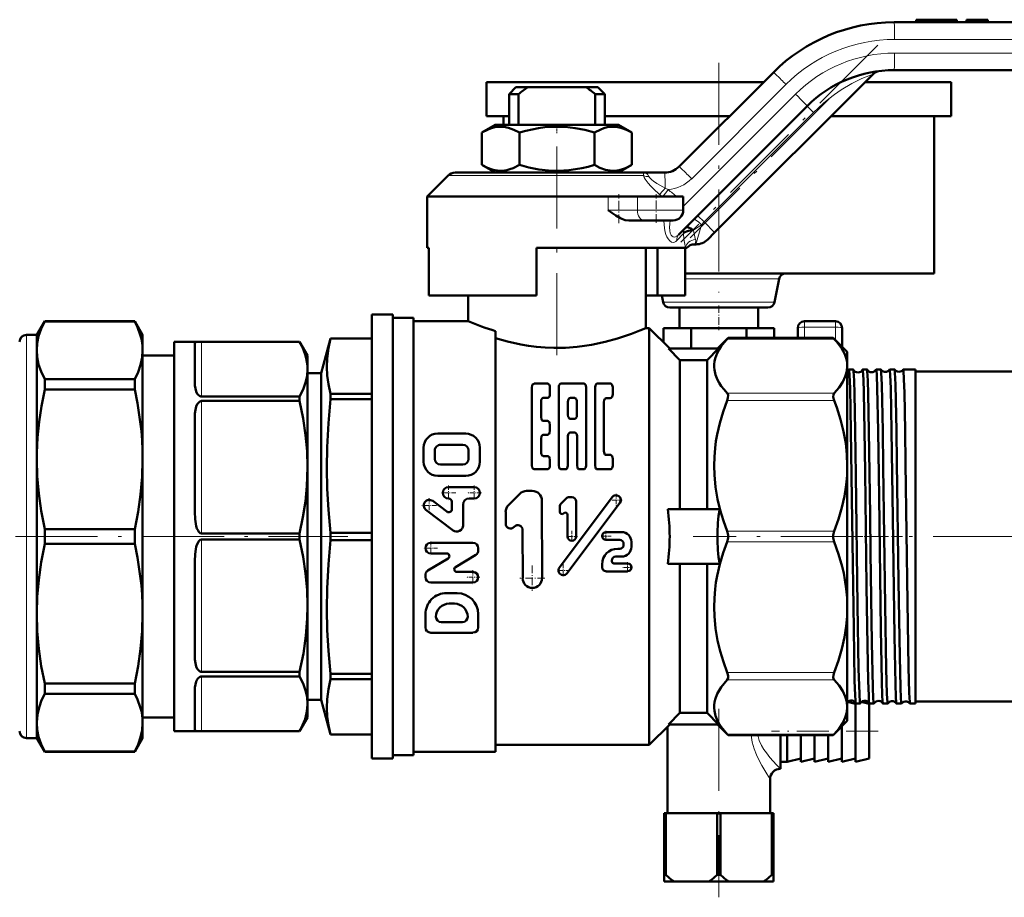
# Model space of a CAD drawing. Extents: x -1358 to 1757, y -1506 to 612.
# Tile 41 of 86: x -791 to -647, y -188 to -60. Entities that reach past the tile are written whole.
import ezdxf

# ---------------------------------------------------------------- set-up
doc = ezdxf.new("R2010")
doc.units = 0
doc.linetypes.add('DASHDOT', pattern=[18.5, 12, -3, 0.5, -3])

msp = doc.modelspace()

# ---------------------------------------------------------------- linework, layer by layer
at = {"color": 7, "lineweight": 50}
for p, q in [((-663.25, -60.17), (-589.61, -60.17)), ((-659.98, -59.82), (-660.01, -59.82)), ((-660.01, -59.82), (-660.01, -60.17)), ((-659.9, -59.82), (-659.98, -59.82)), ((-659.71, -59.82), (-659.9, -59.82)), ((-659.9, -59.82), (-659.9, -59.82)), ((-659.9, -59.82), (-659.9, -59.82)), ((-659.9, -59.82), (-659.9, -60.17)), ((-659.32, -59.82), (-659.71, -59.82)), ((-658.7, -59.82), (-659.32, -59.82)), ((-658, -59.82), (-658.7, -59.82)), ((-657.75, -59.82), (-658, -59.82)), ((-657.53, -59.82), (-657.75, -59.82)), ((-657.1, -59.82), (-657.53, -59.82)), ((-656.94, -59.82), (-657.1, -59.82)), ((-656.81, -59.82), (-656.94, -59.82)), ((-656.94, -59.82), (-656.94, -60.17)), ((-656.48, -59.82), (-656.81, -59.82)), ((-656.07, -59.82), (-656.48, -59.82)), ((-655.58, -59.82), (-656.07, -59.82)), ((-655.52, -59.82), (-655.57, -59.82)), ((-655.46, -59.82), (-655.52, -59.82)), ((-654.91, -59.82), (-655.46, -59.82)), ((-654.47, -59.82), (-654.91, -59.82)), ((-654.29, -59.82), (-654.47, -59.82)), ((-654.16, -59.82), (-654.29, -59.82)), ((-654.09, -59.82), (-654.16, -59.82)), ((-654.06, -59.82), (-654.09, -59.82)), ((-654.06, -59.82), (-654.06, -60.17)), ((-652.65, -59.82), (-651.1, -59.82)), ((-652.65, -59.82), (-652.65, -60.17)), ((-651.1, -59.82), (-649.55, -59.82)), ((-651.1, -59.82), (-651.1, -60.17)), ((-649.55, -59.82), (-649.55, -60.17)), ((-649.55, -59.82), (-649.55, -60.17)), ((-694.72, -81.29), (-680.92, -67.5)), ((-589.53, -67.17), (-663.25, -67.17)), ((-722.9, -68.92), (-688.9, -68.92)), ((-722.9, -68.92), (-722.9, -73.92)), ((-666.31, -67.74), (-689.52, -90.94)), ((-688.9, -68.92), (-682.35, -68.92)), ((-667.5, -68.92), (-654.9, -68.92)), ((-654.9, -68.92), (-654.9, -73.92)), ((-718.6, -69.67), (-719.6, -70.67)), ((-718.6, -69.67), (-716.89, -69.67)), ((-708.32, -69.67), (-716.89, -69.67)), ((-708.32, -69.67), (-706.6, -69.67)), ((-706.6, -69.67), (-705.6, -70.67)), ((-719.6, -70.67), (-718.2, -70.67)), ((-719.6, -70.67), (-719.6, -75.17)), ((-718.2, -75.17), (-718.2, -70.67)), ((-707, -70.67), (-705.6, -70.67)), ((-707, -75.17), (-707, -70.67)), ((-705.6, -70.67), (-705.6, -75.17)), ((-675.97, -72.45), (-694.8, -91.27)), ((-722.9, -73.92), (-719.6, -73.92)), ((-720.4, -73.92), (-720.4, -75.17)), ((-705.6, -73.92), (-688.9, -73.92)), ((-688.9, -73.92), (-687.35, -73.92)), ((-672.5, -73.92), (-654.9, -73.92)), ((-657.4, -73.92), (-657.4, -96.92)), ((-721.63, -75.17), (-723.57, -76.3)), ((-723.57, -76.3), (-723.57, -81.05)), ((-708.09, -75.17), (-721.63, -75.17)), ((-718.09, -76.3), (-718.09, -81.05)), ((-703.58, -75.17), (-708.09, -75.17)), ((-707.12, -76.3), (-707.12, -81.05)), ((-703.58, -75.17), (-701.63, -76.3)), ((-701.63, -76.3), (-701.63, -81.05)), ((-721.63, -82.17), (-723.57, -81.05)), ((-703.58, -82.17), (-701.63, -81.05)), ((-728.54, -82.61), (-731.6, -85.67)), ((-699.97, -82.17), (-727.48, -82.17)), ((-699.97, -82.17), (-696.84, -82.17)), ((-705.1, -85.67), (-731.6, -85.67)), ((-731.6, -93.17), (-731.6, -85.67)), ((-705.1, -85.67), (-700.81, -85.67)), ((-694.1, -85.67), (-700.81, -85.67)), ((-694.1, -87.67), (-694.1, -85.67)), ((-699.8, -89.17), (-702.08, -89.17)), ((-699.8, -89.17), (-695.6, -89.17)), ((-693.76, -90.23), (-693.77, -90.24)), ((-689.52, -90.94), (-690.52, -91.94)), ((-731.36, -93.17), (-731.6, -93.17)), ((-731.36, -100.17), (-731.36, -93.17)), ((-693.81, -93.17), (-715.6, -93.17)), ((-715.6, -93.17), (-715.6, -100.17)), ((-699.6, -93.17), (-699.6, -104.92)), ((-697.9, -100.17), (-697.9, -93.17)), ((-693.84, -100.17), (-693.84, -93.17)), ((-693.81, -93.17), (-693.6, -93.17)), ((-692.48, -92.67), (-692.29, -92.67)), ((-693.84, -96.92), (-688.9, -96.92)), ((-688.9, -96.92), (-657.4, -96.92)), ((-680.09, -97.73), (-680.74, -101.11)), ((-715.6, -100.17), (-731.36, -100.17)), ((-725.6, -103.92), (-725.6, -100.17)), ((-697.9, -100.17), (-699.6, -100.17)), ((-697.9, -100.17), (-693.84, -100.17)), ((-697.24, -100.17), (-697.06, -101.11)), ((-681.73, -101.92), (-696.08, -101.92)), ((-694.65, -101.92), (-694.65, -104.92)), ((-683.15, -101.92), (-683.15, -104.92)), ((-736.6, -102.92), (-739.71, -102.92)), ((-739.71, -102.92), (-739.71, -167.92)), ((-736.6, -102.92), (-736.6, -167.92)), ((-733.6, -103.42), (-736.6, -103.42)), ((-733.6, -103.42), (-733.6, -135.42)), ((-788.73, -105.92), (-787.57, -103.92)), ((-787.57, -103.92), (-787.57, -103.94)), ((-774.38, -103.92), (-787.57, -103.92)), ((-774.38, -103.94), (-787.57, -103.94)), ((-774.38, -103.92), (-774.38, -103.94)), ((-773.23, -105.92), (-774.38, -103.92)), ((-725.6, -103.92), (-733.6, -103.92)), ((-699.1, -104.92), (-699.6, -104.92)), ((-699.1, -104.92), (-699.1, -135.42)), ((-696.1, -107.92), (-699.1, -104.92)), ((-692.94, -104.92), (-696.98, -104.92)), ((-696.98, -104.92), (-696.98, -107.04)), ((-684.86, -104.92), (-692.94, -104.92)), ((-692.94, -104.92), (-692.94, -107.92)), ((-684.86, -104.92), (-684.86, -106.36)), ((-680.82, -104.92), (-684.86, -104.92)), ((-680.82, -104.92), (-680.82, -106.36)), ((-677.35, -104.92), (-677.35, -106.36)), ((-676.35, -103.92), (-674.1, -103.92)), ((-674.1, -103.92), (-671.85, -103.92)), ((-670.85, -104.92), (-670.85, -107.67)), ((-788.73, -105.92), (-790.23, -105.92)), ((-788.73, -105.92), (-788.73, -108.17)), ((-773.23, -105.92), (-773.23, -108.17)), ((-745.73, -106.42), (-747.1, -111.52)), ((-745.73, -106.42), (-745.73, -106.43)), ((-739.71, -106.42), (-745.73, -106.42)), ((-739.71, -106.43), (-745.73, -106.43)), ((-721.6, -105.35), (-721.6, -135.42)), ((-689.1, -107.92), (-687.54, -106.36)), ((-687.68, -106.52), (-687.54, -106.36)), ((-687.54, -106.36), (-672.16, -106.36)), ((-672.16, -106.36), (-672.02, -106.52)), ((-670.1, -108.42), (-672.16, -106.36)), ((-768.6, -114.95), (-768.6, -106.92)), ((-768.6, -106.92), (-750.26, -106.92)), ((-765.6, -107.15), (-765.6, -112.88)), ((-764.6, -106.93), (-750.26, -106.93)), ((-750.26, -106.93), (-750.26, -106.92)), ((-749.1, -108.92), (-750.26, -106.92)), ((-694.6, -109.6), (-696.26, -107.92)), ((-696.26, -107.92), (-688.94, -107.92)), ((-690.6, -109.6), (-688.94, -107.92)), ((-788.73, -108.17), (-788.73, -124.13)), ((-773.23, -108.17), (-773.23, -124.13)), ((-773.23, -108.92), (-768.6, -108.92)), ((-749.1, -110.94), (-749.1, -108.92)), ((-670.1, -108.42), (-670.1, -110.48)), ((-749.1, -125.28), (-749.1, -110.94)), ((-690.6, -109.6), (-694.6, -109.6)), ((-694.6, -109.6), (-694.6, -131.42)), ((-690.6, -109.6), (-690.6, -131.42)), ((-670.1, -110.48), (-670.1, -125.09)), ((-774.38, -112.4), (-787.57, -112.4)), ((-787.57, -112.4), (-787.57, -113.93)), ((-774.38, -112.4), (-774.38, -113.93)), ((-747.1, -111.52), (-749.1, -111.52)), ((-747.1, -111.52), (-747.1, -159.32)), ((-669.24, -110.96), (-669.85, -110.96)), ((-667.23, -110.96), (-667.86, -110.96)), ((-665.21, -110.96), (-665.88, -110.96)), ((-663.19, -110.96), (-663.9, -110.96)), ((-661.92, -110.96), (-661.93, -110.97)), ((-660.1, -110.96), (-661.92, -110.96)), ((-660.1, -110.96), (-660.1, -119.96)), ((-615.1, -111.27), (-660.1, -111.27)), ((-716.26, -113.6), (-716.26, -125.02)), ((-715.92, -113.05), (-713.99, -113.04)), ((-713.64, -113.59), (-713.64, -114.58)), ((-712.34, -113.59), (-712.34, -125.02)), ((-711.98, -113.04), (-708.67, -113.04)), ((-708.32, -113.59), (-708.32, -125.02)), ((-707.02, -113.59), (-707.02, -125.02)), ((-706.67, -113.04), (-704.79, -113.04)), ((-704.44, -113.59), (-704.44, -114.64)), ((-774.38, -113.93), (-787.57, -113.93)), ((-768.6, -134.97), (-768.6, -114.95)), ((-764.6, -114.95), (-750.26, -114.95)), ((-750.26, -115.59), (-750.26, -114.95)), ((-739.71, -114.53), (-745.73, -114.53)), ((-745.73, -114.53), (-745.73, -115.31)), ((-714.59, -115.14), (-713.99, -115.14)), ((-710.64, -115.14), (-710.01, -115.14)), ((-705.39, -115.2), (-704.79, -115.2)), ((-764.6, -115.59), (-750.26, -115.59)), ((-739.71, -115.31), (-745.73, -115.31)), ((-714.93, -115.7), (-714.93, -117.96)), ((-710.99, -115.7), (-710.99, -117.63)), ((-709.67, -115.7), (-709.67, -117.63)), ((-705.74, -115.75), (-705.74, -122.93)), ((-765.6, -117.99), (-765.6, -131.81)), ((-714.59, -118.51), (-713.99, -118.51)), ((-713.64, -119.07), (-713.64, -119.98)), ((-710.64, -118.18), (-710.01, -118.18)), ((-730.05, -120.36), (-725.94, -120.35)), ((-714.59, -120.54), (-713.99, -120.54)), ((-711, -120.76), (-711, -125.02)), ((-710.65, -120.21), (-710.01, -120.21)), ((-709.66, -120.76), (-709.66, -125.02)), ((-660.1, -119.96), (-660.1, -159.88)), ((-732.11, -124.48), (-732.11, -122.42)), ((-729.64, -122.01), (-726.35, -122.01)), ((-723.86, -124.47), (-723.88, -122.42)), ((-714.93, -121.09), (-714.93, -123.09)), ((-730.46, -124.07), (-730.46, -122.83)), ((-725.53, -124.07), (-725.53, -122.83)), ((-714.59, -123.65), (-713.99, -123.65)), ((-705.39, -123.48), (-704.79, -123.48)), ((-788.73, -124.13), (-788.73, -146.71)), ((-773.23, -124.13), (-773.23, -146.71)), ((-749.1, -145.56), (-749.1, -125.28)), ((-729.64, -124.89), (-726.35, -124.89)), ((-713.64, -124.2), (-713.64, -125.02)), ((-704.44, -124.04), (-704.44, -125.02)), ((-670.1, -125.09), (-670.1, -135.42)), ((-730.05, -126.54), (-725.93, -126.54)), ((-715.91, -125.58), (-713.99, -125.58)), ((-711.98, -125.58), (-711.35, -125.58)), ((-709.31, -125.58), (-708.67, -125.58)), ((-706.67, -125.58), (-704.79, -125.58)), ((-724.69, -128.21), (-728.48, -128.2)), ((-719.69, -130.83), (-718.04, -129.18)), ((-717.04, -128.76), (-716.21, -128.76)), ((-712.23, -139.96), (-704.52, -129.67)), ((-710.79, -129.67), (-710.42, -129.67)), ((-728.71, -131.78), (-730.78, -130.22)), ((-728.44, -129.85), (-728.48, -129.85)), ((-727.98, -130.31), (-727.98, -131.41)), ((-726.33, -130.77), (-726.33, -133.79)), ((-725.42, -129.85), (-724.69, -129.85)), ((-714.78, -141.52), (-714.79, -130.18)), ((-712.17, -131.05), (-712.17, -131.82)), ((-711.98, -130.6), (-711.24, -129.86)), ((-711.11, -140.8), (-703.39, -130.51)), ((-709.78, -130.31), (-709.78, -135.41)), ((-727.8, -134.52), (-731.77, -131.54)), ((-720.1, -133.54), (-720.1, -131.83)), ((-711.62, -132.05), (-711.6, -132.02)), ((-711.05, -132.24), (-711.05, -135.41)), ((-696.39, -131.42), (-688.81, -131.42)), ((-718.89, -134.04), (-718.83, -133.98)), ((-774.38, -134.34), (-787.57, -134.34)), ((-787.57, -134.34), (-787.57, -136.51)), ((-774.38, -134.34), (-774.38, -136.51)), ((-768.6, -163.92), (-768.6, -134.97)), ((-764.6, -134.97), (-750.26, -134.97)), ((-750.26, -135.87), (-750.26, -134.97)), ((-739.71, -134.87), (-745.73, -134.87)), ((-745.73, -134.87), (-745.73, -135.98)), ((-733.6, -135.42), (-733.6, -167.42)), ((-721.6, -135.42), (-721.6, -166.92)), ((-717.61, -141.52), (-717.62, -134.48)), ((-705.42, -134.78), (-703.13, -134.78)), ((-699.1, -135.42), (-699.1, -165.92)), ((-670.1, -135.42), (-670.1, -145.76)), ((-774.38, -136.51), (-787.57, -136.51)), ((-764.6, -135.87), (-750.26, -135.87)), ((-739.71, -135.98), (-745.73, -135.98)), ((-731.07, -136.36), (-724.89, -136.35)), ((-705.42, -135.92), (-703.41, -135.92)), ((-702.84, -136.5), (-702.84, -136.64)), ((-701.69, -136.93), (-701.69, -136.21)), ((-731.07, -137.9), (-728.73, -137.9)), ((-727.43, -139.89), (-724.49, -138.12)), ((-724.12, -137.13), (-724.12, -137.46)), ((-703.7, -137.22), (-703.41, -137.22)), ((-765.6, -139.03), (-765.6, -152.86)), ((-731.47, -140.39), (-728.53, -138.62)), ((-706, -139.51), (-706, -139.94)), ((-704.56, -138.94), (-704.56, -139.08)), ((-704.27, -139.37), (-702.26, -139.37)), ((-703.99, -138.36), (-703.13, -138.36)), ((-696.39, -139.42), (-688.81, -139.42)), ((-694.6, -139.42), (-694.6, -161.25)), ((-690.6, -139.42), (-690.6, -161.25)), ((-731.84, -141.05), (-731.84, -141.38)), ((-727.23, -140.61), (-724.89, -140.61)), ((-705.42, -140.52), (-702.26, -140.52)), ((-731.07, -142.16), (-724.89, -142.15)), ((-728.76, -143.7), (-727.21, -143.7)), ((-728.37, -145.25), (-727.59, -145.25)), ((-788.73, -146.71), (-788.73, -156.28)), ((-773.23, -146.71), (-773.23, -156.28)), ((-749.1, -159.91), (-749.1, -145.56)), ((-731.84, -148.73), (-731.84, -146.8)), ((-724.11, -148.72), (-724.11, -146.79)), ((-670.1, -145.76), (-670.1, -160.37)), ((-729.52, -147.95), (-726.43, -147.95)), ((-731.07, -149.5), (-724.89, -149.5)), ((-764.6, -155.25), (-750.26, -155.25)), ((-750.26, -155.89), (-750.26, -155.25)), ((-739.71, -155.53), (-745.73, -155.53)), ((-745.73, -155.53), (-745.73, -156.32)), ((-788.73, -156.28), (-788.73, -162.68)), ((-787.57, -156.92), (-787.57, -157.7)), ((-774.38, -156.92), (-787.57, -156.92)), ((-774.38, -156.92), (-774.38, -157.7)), ((-773.23, -156.28), (-773.23, -162.68)), ((-764.6, -155.89), (-750.26, -155.89)), ((-739.71, -156.32), (-745.73, -156.32)), ((-787.57, -157.7), (-787.57, -158.45)), ((-774.38, -158.45), (-787.57, -158.45)), ((-774.38, -157.7), (-774.38, -158.45)), ((-765.6, -157.97), (-765.6, -163.69)), ((-749.1, -159.32), (-747.1, -159.32)), ((-749.1, -161.92), (-749.1, -159.91)), ((-747.1, -159.32), (-745.73, -164.42)), ((-668.9, -159.92), (-670.08, -159.63)), ((-668.9, -159.8), (-668.9, -168.42)), ((-668.23, -159.88), (-668.86, -159.88)), ((-666.9, -159.92), (-668.05, -159.64)), ((-666.9, -159.92), (-666.9, -167.92)), ((-666.22, -159.88), (-666.87, -159.88)), ((-664.2, -159.88), (-664.89, -159.88)), ((-662.17, -159.88), (-662.91, -159.88)), ((-662.17, -159.88), (-662.17, -159.88)), ((-660.93, -159.88), (-660.94, -159.88)), ((-660.1, -159.88), (-660.93, -159.88)), ((-615.1, -159.57), (-660.1, -159.57)), ((-694.6, -161.25), (-696.26, -162.92)), ((-690.6, -161.25), (-694.6, -161.25)), ((-690.6, -161.25), (-688.94, -162.92)), ((-670.1, -160.37), (-670.1, -162.42)), ((-788.73, -162.68), (-788.73, -164.92)), ((-768.6, -161.92), (-773.23, -161.92)), ((-773.23, -162.68), (-773.23, -164.92)), ((-749.1, -161.92), (-750.26, -163.92)), ((-670.1, -162.42), (-672.16, -164.48)), ((-768.6, -163.92), (-750.26, -163.92)), ((-764.6, -163.92), (-750.26, -163.92)), ((-750.26, -163.92), (-750.26, -163.92)), ((-696.1, -162.92), (-699.1, -165.92)), ((-696.4, -163.22), (-696.4, -175.92)), ((-696.26, -162.92), (-688.94, -162.92)), ((-689.1, -162.92), (-687.54, -164.48)), ((-670.9, -163.22), (-670.9, -168.42)), ((-788.73, -164.92), (-790.23, -164.92)), ((-788.73, -164.92), (-787.57, -166.92)), ((-773.23, -164.92), (-774.38, -166.92)), ((-739.71, -164.42), (-745.73, -164.42)), ((-745.73, -164.42), (-745.73, -164.42)), ((-739.71, -164.42), (-745.73, -164.42)), ((-687.54, -164.48), (-687.68, -164.33)), ((-687.54, -164.48), (-672.16, -164.48)), ((-679.9, -164.48), (-679.9, -169.42)), ((-678.9, -164.48), (-678.9, -168.42)), ((-676.9, -164.48), (-676.9, -168.42)), ((-674.9, -164.48), (-674.9, -168.42)), ((-672.9, -164.48), (-672.9, -168.42)), ((-672.02, -164.33), (-672.16, -164.48)), ((-774.38, -166.9), (-787.57, -166.9)), ((-787.57, -166.9), (-787.57, -166.92)), ((-774.38, -166.92), (-787.57, -166.92)), ((-774.38, -166.9), (-774.38, -166.92)), ((-721.6, -166.92), (-733.6, -166.92)), ((-699.1, -165.92), (-721.6, -165.92)), ((-739.71, -167.92), (-736.6, -167.92)), ((-733.6, -167.42), (-736.6, -167.42)), ((-679.9, -168.42), (-678.9, -168.42)), ((-676.9, -167.92), (-678.9, -168.42)), ((-674.9, -167.92), (-676.9, -168.42)), ((-672.9, -167.92), (-674.9, -168.42)), ((-670.9, -167.92), (-672.9, -168.42)), ((-668.9, -167.92), (-670.9, -168.42)), ((-666.9, -167.92), (-668.9, -168.42)), ((-681.4, -170.92), (-681.4, -175.92)), ((-696.9, -175.92), (-696.9, -184.92)), ((-696.9, -175.92), (-696.66, -175.92)), ((-696.66, -175.92), (-696.66, -184.92)), ((-689.15, -175.92), (-696.66, -175.92)), ((-689.15, -175.92), (-689.15, -184.92)), ((-689.15, -175.92), (-688.66, -175.92)), ((-688.66, -175.92), (-688.66, -184.92)), ((-681.15, -175.92), (-688.66, -175.92)), ((-681.15, -175.92), (-681.15, -184.92)), ((-681.15, -175.92), (-680.9, -175.92)), ((-680.9, -175.92), (-680.9, -184.92)), ((-696.9, -184.92), (-696.66, -184.92)), ((-696.9, -185.92), (-696.9, -184.92)), ((-689.15, -184.92), (-688.66, -184.92)), ((-681.15, -184.92), (-680.9, -184.92)), ((-680.9, -185.92), (-680.9, -184.92)), ((-696.9, -185.92), (-695.45, -185.92)), ((-690.36, -185.92), (-695.45, -185.92)), ((-690.36, -185.92), (-687.45, -185.92)), ((-682.36, -185.92), (-687.45, -185.92)), ((-682.36, -185.92), (-680.9, -185.92))]:
    msp.add_line(p, q, dxfattribs=at)
at = {"color": 7, "lineweight": 18}
for p, q in [((-659.98, -59.82), (-659.98, -60.17)), ((-659.9, -59.82), (-659.9, -60.17)), ((-659.9, -59.82), (-659.9, -60.17)), ((-659.71, -59.82), (-659.71, -60.17)), ((-659.32, -59.82), (-659.32, -60.17)), ((-658.7, -59.82), (-658.7, -60.17)), ((-658, -59.82), (-658, -60.17)), ((-657.75, -59.82), (-657.75, -60.17)), ((-657.53, -59.82), (-657.53, -60.17)), ((-657.1, -59.82), (-657.1, -60.17)), ((-656.81, -59.82), (-656.81, -60.17)), ((-656.48, -59.82), (-656.48, -60.17)), ((-656.07, -59.82), (-656.07, -60.17)), ((-655.52, -59.82), (-655.52, -60.17)), ((-655.46, -59.82), (-655.46, -60.17)), ((-654.91, -59.82), (-654.91, -60.17)), ((-654.47, -59.82), (-654.47, -60.17)), ((-654.29, -59.82), (-654.29, -60.17)), ((-654.16, -59.82), (-654.16, -60.17)), ((-654.09, -59.82), (-654.09, -60.17)), ((-589.53, -62.67), (-663.17, -62.67)), ((-663.17, -64.67), (-589.45, -64.67)), ((-679.08, -69.26), (-692.88, -83.06)), ((-694.1, -87.11), (-677.67, -70.68)), ((-675.05, -73.37), (-691.07, -89.39)), ((-675.05, -73.37), (-675.97, -72.45)), ((-699.94, -82.61), (-728.54, -82.61)), ((-705.1, -87.67), (-705.1, -85.67)), ((-700.81, -87.67), (-700.81, -85.67)), ((-705.1, -87.67), (-700.81, -87.67)), ((-694.1, -87.67), (-700.81, -87.67)), ((-691.07, -89.39), (-691.99, -88.47)), ((-691.46, -89.79), (-692.62, -90.6)), ((-692.29, -92.67), (-691.46, -89.79)), ((-691.07, -89.39), (-691.46, -89.79)), ((-689.52, -90.94), (-691.07, -89.39)), ((-694.09, -91.09), (-695.06, -92.12)), ((-694.09, -91.09), (-694.06, -91.04)), ((-680.09, -97.73), (-693.84, -97.73)), ((-680.74, -101.11), (-697.06, -101.11)), ((-676.35, -104.79), (-676.35, -103.92)), ((-676.35, -104.79), (-676.35, -106.36)), ((-676.35, -104.79), (-671.85, -104.79)), ((-671.85, -104.79), (-671.85, -103.92)), ((-671.85, -104.79), (-671.85, -106.67)), ((-790.23, -105.92), (-790.23, -156.28)), ((-687.68, -106.52), (-672.02, -106.52)), ((-764.6, -106.93), (-764.6, -114.95)), ((-687.68, -114.44), (-672.02, -114.44)), ((-764.6, -115.59), (-764.6, -134.97)), ((-687.68, -115.52), (-672.02, -115.52)), ((-687.68, -134.66), (-672.02, -134.66)), ((-764.6, -135.87), (-764.6, -155.25)), ((-687.68, -136.19), (-672.02, -136.19)), ((-687.68, -155.32), (-672.02, -155.32)), ((-790.23, -156.28), (-790.23, -164.92)), ((-764.6, -155.89), (-764.6, -163.92)), ((-687.68, -156.41), (-672.02, -156.41)), ((-687.68, -164.33), (-672.02, -164.33))]:
    msp.add_line(p, q, dxfattribs=at)
at = {"color": 7, "linetype": 'DASHDOT', "lineweight": 18, "ltscale": 0.010515}
for p, q in [((-658, -59.79), (-658, -60.21)), ((-655.58, -59.79), (-655.58, -60.21))]:
    msp.add_line(p, q, dxfattribs=at)
at = {"color": 7, "linetype": 'DASHDOT', "lineweight": 18}
for p, q in [((-665.65, -63.53), (-694.46, -92.35)), ((-688.9, -66.12), (-688.9, -99.72)), ((-672.75, -71.35), (-693.09, -91.69)), ((-712.6, -78.37), (-712.6, -110.56)), ((-810.32, -135.42), (-743.21, -135.42)), ((-667.85, -135.42), (-692.67, -135.42)), ((-608.56, -135.42), (-666.47, -135.42)), ((-688.9, -160.62), (-688.9, -188.22))]:
    msp.add_line(p, q, dxfattribs=at)
at = {"color": 7, "linetype": 'DASHDOT', "lineweight": 18, "ltscale": 0.033697}
msp.add_line((-712.6, -75.06), (-712.6, -76.41), dxfattribs=at)
at = {"color": 7, "linetype": 'DASHDOT', "lineweight": 18, "ltscale": 0.106597}
msp.add_line((-703.52, -89.58), (-703.52, -85.32), dxfattribs=at)
at = {"color": 7, "linetype": 'DASHDOT', "lineweight": 18, "ltscale": 0.105015}
msp.add_line((-698.1, -89.52), (-698.1, -85.32), dxfattribs=at)
at = {"color": 7, "linetype": 'DASHDOT', "lineweight": 18, "ltscale": 0.090015}
msp.add_line((-688.9, -101.62), (-688.9, -105.22), dxfattribs=at)
at = {"color": 7, "linetype": 'DASHDOT', "lineweight": 18, "ltscale": 0.053536}
for p, q in [((-728.48, -127.96), (-728.48, -130.1)), ((-724.69, -127.96), (-724.69, -130.1))]:
    msp.add_line(p, q, dxfattribs=at)
at = {"color": 7, "linetype": 'DASHDOT', "lineweight": 18, "ltscale": 0.053537}
for p, q in [((-727.41, -129.03), (-729.56, -129.03)), ((-723.62, -129.03), (-725.76, -129.03)), ((-730.21, -130.88), (-732.35, -130.88)), ((-731.28, -129.81), (-731.28, -131.95))]:
    msp.add_line(p, q, dxfattribs=at)
at = {"color": 7, "linetype": 'DASHDOT', "lineweight": 18, "ltscale": 0.0456}
for p, q in [((-703.95, -129.18), (-703.95, -131)), ((-711.67, -139.47), (-711.67, -141.29))]:
    msp.add_line(p, q, dxfattribs=at)
at = {"color": 7, "linetype": 'DASHDOT', "lineweight": 18, "ltscale": 0.045599}
for p, q in [((-703.04, -130.09), (-704.87, -130.09)), ((-710.76, -140.38), (-712.58, -140.38))]:
    msp.add_line(p, q, dxfattribs=at)
at = {"color": 7, "linetype": 'DASHDOT', "lineweight": 18, "ltscale": 0.041454}
for p, q in [((-709.59, -135.41), (-711.24, -135.41)), ((-710.42, -134.58), (-710.42, -136.24))]:
    msp.add_line(p, q, dxfattribs=at)
at = {"color": 7, "linetype": 'DASHDOT', "lineweight": 18, "ltscale": 0.037309}
for p, q in [((-704.68, -135.35), (-706.17, -135.35)), ((-705.42, -134.6), (-705.42, -136.1)), ((-702.26, -139.2), (-702.26, -140.69)), ((-701.52, -139.94), (-703.01, -139.94))]:
    msp.add_line(p, q, dxfattribs=at)
at = {"color": 7, "linetype": 'DASHDOT', "lineweight": 18, "ltscale": 0.040375}
msp.add_line((-668.09, -135.42), (-669.71, -135.42), dxfattribs=at)
at = {"color": 7, "linetype": 'DASHDOT', "lineweight": 18, "ltscale": 0.041292}
msp.add_line((-666.07, -135.42), (-667.72, -135.42), dxfattribs=at)
at = {"color": 7, "linetype": 'DASHDOT', "lineweight": 18, "ltscale": 0.042334}
msp.add_line((-664.05, -135.42), (-665.74, -135.42), dxfattribs=at)
at = {"color": 7, "linetype": 'DASHDOT', "lineweight": 18, "ltscale": 0.043544}
msp.add_line((-662.02, -135.42), (-663.77, -135.42), dxfattribs=at)
at = {"color": 7, "linetype": 'DASHDOT', "lineweight": 18, "ltscale": 0.050248}
for p, q in [((-731.07, -136.13), (-731.07, -138.14)), ((-724.89, -140.37), (-724.89, -142.38))]:
    msp.add_line(p, q, dxfattribs=at)
at = {"color": 7, "linetype": 'DASHDOT', "lineweight": 18, "ltscale": 0.050247}
msp.add_line((-730.07, -137.13), (-732.08, -137.13), dxfattribs=at)
at = {"color": 7, "linetype": 'DASHDOT', "lineweight": 18, "ltscale": 0.092121}
msp.add_line((-716.2, -139.68), (-716.2, -143.36), dxfattribs=at)
at = {"color": 7, "linetype": 'DASHDOT', "lineweight": 18, "ltscale": 0.050249}
msp.add_line((-723.88, -141.38), (-725.89, -141.38), dxfattribs=at)
at = {"color": 7, "linetype": 'DASHDOT', "lineweight": 18, "ltscale": 0.092122}
msp.add_line((-714.35, -141.52), (-718.04, -141.52), dxfattribs=at)
at = {"color": 7, "linetype": 'DASHDOT', "lineweight": 18, "ltscale": 0.390015}
msp.add_line((-665.6, -163.92), (-681.2, -163.92), dxfattribs=at)
at = {"color": 7, "lineweight": 18}
for points in [[(-666.31, -67.74), (-668, -68.41), (-669.46, -69.14), (-670.98, -70.06), (-672, -70.76), (-672.79, -71.37), (-673.57, -72), (-675.05, -73.37)], [(-699.97, -82.17), (-699.76, -82.2), (-699.57, -82.26), (-699.36, -82.41), (-699.13, -82.72)], [(-699.94, -82.61), (-699.93, -82.26), (-699.95, -82.19), (-699.96, -82.18), (-699.96, -82.17), (-699.97, -82.17)], [(-697.57, -85.36), (-698.46, -84.56), (-698.88, -84.15), (-699.26, -83.72), (-699.68, -83.14), (-699.83, -82.87), (-699.94, -82.61)], [(-699.13, -82.72), (-699.03, -82.89), (-698.7, -83.23), (-698.47, -83.41), (-697.97, -83.76), (-697.11, -84.26), (-696.77, -84.44)], [(-696.34, -91.86), (-696.51, -91.55), (-696.64, -91.2), (-696.79, -90.67), (-696.91, -89.8), (-696.94, -89.17)], [(-696.02, -89.17), (-696.09, -89.68), (-696.12, -90.18), (-696.1, -90.64), (-696.02, -91.05), (-695.9, -91.3), (-695.75, -91.49), (-695.61, -91.57), (-695.45, -91.6), (-695.26, -91.58), (-695.07, -91.49), (-694.8, -91.27)], [(-695.06, -92.12), (-695.22, -92.26), (-695.41, -92.36), (-695.61, -92.39), (-695.81, -92.35), (-696.08, -92.17), (-696.34, -91.86)], [(-684.16, -164.48), (-684.01, -165.51), (-683.73, -166.49), (-683.38, -167.37), (-682.99, -168.2), (-682.61, -168.93), (-681.89, -170.16), (-681.4, -170.92)], [(-683.2, -164.48), (-683.11, -164.88), (-682.99, -165.27), (-682.65, -166.01), (-682.32, -166.57), (-681.95, -167.1), (-681.44, -167.75), (-680.48, -168.83), (-679.9, -169.42)]]:
    msp.add_lwpolyline(points, dxfattribs=at)
at = {"color": 7, "lineweight": 50}
for points in [[(-718.09, -76.3), (-718.89, -75.89), (-719.71, -75.6), (-720.38, -75.47), (-721.04, -75.45), (-721.71, -75.54), (-722.18, -75.66), (-722.65, -75.84), (-723.57, -76.3)], [(-707.12, -76.3), (-708.52, -75.93), (-709.94, -75.66), (-711.37, -75.49), (-712.87, -75.45), (-714.36, -75.54), (-715.3, -75.66), (-716.24, -75.84), (-717.17, -76.05), (-718.09, -76.3)], [(-701.63, -76.3), (-702.44, -75.89), (-703.26, -75.6), (-703.92, -75.47), (-704.59, -75.45), (-705.25, -75.54), (-705.72, -75.66), (-706.19, -75.84), (-707.12, -76.3)], [(-723.57, -81.05), (-722.76, -81.46), (-721.94, -81.75), (-721.28, -81.87), (-720.62, -81.89), (-719.95, -81.81), (-719.48, -81.68), (-719.01, -81.51), (-718.09, -81.05)], [(-718.09, -81.05), (-716.69, -81.41), (-715.27, -81.69), (-713.83, -81.85), (-712.34, -81.9), (-710.85, -81.81), (-709.9, -81.68), (-708.96, -81.51), (-708.04, -81.3), (-707.12, -81.05)], [(-707.12, -81.05), (-706.31, -81.46), (-705.49, -81.75), (-704.83, -81.87), (-704.16, -81.89), (-703.5, -81.81), (-703.02, -81.68), (-702.56, -81.51), (-701.63, -81.05)], [(-702.08, -89.17), (-702.6, -89.11), (-703.09, -88.94), (-703.4, -88.8), (-704, -88.45), (-704.56, -88.07), (-705.1, -87.67)], [(-694.06, -91.04), (-693.9, -90.9), (-693.65, -90.78), (-693.33, -90.69), (-692.81, -90.61), (-692.62, -90.6)], [(-693.76, -90.23), (-693.7, -90.19), (-693.54, -90.17), (-693.35, -90.21), (-692.92, -90.4), (-692.62, -90.6)], [(-787.57, -103.94), (-788.09, -105.05), (-788.45, -106.11), (-788.66, -107.15), (-788.73, -108.17)], [(-773.23, -108.17), (-773.25, -107.61), (-773.31, -107.05), (-773.42, -106.47), (-773.57, -105.89), (-773.98, -104.77), (-774.38, -103.94)], [(-721.6, -106.4), (-719.84, -106.9), (-717.9, -107.33), (-716.76, -107.52), (-715.59, -107.67), (-714.34, -107.78), (-713.07, -107.83), (-711.35, -107.8), (-709.66, -107.68), (-708.58, -107.54), (-707.53, -107.37), (-705.54, -106.94), (-703.72, -106.44), (-701.69, -105.75), (-700.48, -105.29), (-699.6, -104.92)], [(-745.73, -106.43), (-746.05, -107.88), (-746.23, -109.35), (-746.27, -110.61), (-746.21, -111.87), (-746.04, -113.13), (-745.73, -114.53)], [(-687.68, -106.52), (-688.14, -107.03), (-688.55, -107.56), (-688.88, -108.07), (-689.15, -108.58), (-689.45, -109.39), (-689.54, -109.8), (-689.59, -110.21), (-689.6, -110.62), (-689.56, -111.03), (-689.39, -111.77), (-689.09, -112.5), (-688.84, -112.95), (-688.55, -113.4), (-688.14, -113.92), (-687.68, -114.44)], [(-670.1, -110.48), (-670.14, -109.9), (-670.27, -109.33), (-670.48, -108.75), (-670.69, -108.3), (-670.96, -107.86), (-671.64, -106.94), (-672.02, -106.52)], [(-765.6, -107.15), (-765.59, -107.09), (-765.56, -107.04), (-765.49, -107), (-765.38, -106.96), (-764.93, -106.93), (-764.6, -106.93)], [(-749.1, -110.94), (-749.12, -110.41), (-749.18, -109.88), (-749.29, -109.33), (-749.44, -108.78), (-749.86, -107.71), (-750.26, -106.93)], [(-788.73, -108.17), (-788.66, -109.19), (-788.45, -110.23), (-788.09, -111.29), (-787.57, -112.4)], [(-774.38, -112.4), (-773.89, -111.35), (-773.53, -110.29), (-773.3, -109.23), (-773.23, -108.17)], [(-750.26, -114.95), (-749.74, -113.9), (-749.38, -112.89), (-749.17, -111.91), (-749.1, -110.94)], [(-672.02, -114.44), (-671.31, -113.61), (-670.78, -112.8), (-670.4, -112.02), (-670.18, -111.24), (-670.1, -110.48)], [(-669.57, -119.96), (-669.7, -113.7), (-669.77, -111.79), (-669.82, -111.06), (-669.84, -110.97), (-669.85, -110.97), (-669.85, -110.96), (-669.85, -110.96)], [(-668.96, -119.96), (-669.07, -114.52), (-669.12, -112.59), (-669.2, -111.22), (-669.22, -111.02), (-669.23, -110.97)], [(-667.58, -119.96), (-667.7, -114.37), (-667.75, -112.43), (-667.83, -111.13), (-667.85, -110.98), (-667.86, -110.97), (-667.86, -110.97), (-667.86, -110.96), (-667.86, -110.96)], [(-666.94, -119.96), (-667.05, -114.52), (-667.11, -112.59), (-667.18, -111.21), (-667.2, -111.01), (-667.22, -110.97)], [(-665.6, -119.96), (-665.73, -113.69), (-665.8, -111.79), (-665.85, -111.06), (-665.87, -110.97), (-665.88, -110.97), (-665.88, -110.96), (-665.88, -110.96)], [(-664.92, -119.96), (-665.07, -113.21), (-665.15, -111.41), (-665.18, -111.04), (-665.19, -110.99), (-665.2, -110.97)], [(-663.62, -119.96), (-663.75, -113.7), (-663.82, -111.79), (-663.87, -111.06), (-663.89, -110.97), (-663.89, -110.97), (-663.9, -110.96), (-663.9, -110.96)], [(-662.9, -119.96), (-663.05, -113.2), (-663.13, -111.4), (-663.16, -111.04), (-663.17, -110.98), (-663.18, -110.97)], [(-661.64, -119.96), (-661.75, -114.37), (-661.81, -112.43), (-661.88, -111.13), (-661.91, -110.98), (-661.91, -110.97), (-661.92, -110.97), (-661.92, -110.96), (-661.92, -110.96)], [(-765.6, -112.88), (-765.58, -113.32), (-765.52, -113.76), (-765.38, -114.22), (-765.24, -114.52), (-765.14, -114.66), (-764.93, -114.85), (-764.73, -114.94), (-764.6, -114.95)], [(-715.92, -113.05), (-715.99, -113.06), (-716.11, -113.15), (-716.22, -113.34), (-716.26, -113.6)], [(-713.64, -113.59), (-713.66, -113.39), (-713.74, -113.19), (-713.82, -113.11), (-713.91, -113.05), (-713.99, -113.04)], [(-711.98, -113.04), (-712.06, -113.05), (-712.18, -113.13), (-712.26, -113.25), (-712.31, -113.39), (-712.34, -113.59)], [(-708.32, -113.59), (-708.35, -113.39), (-708.43, -113.19), (-708.5, -113.11), (-708.6, -113.05), (-708.67, -113.04)], [(-706.67, -113.04), (-706.75, -113.05), (-706.87, -113.14), (-706.97, -113.32), (-707.02, -113.59)], [(-704.44, -113.59), (-704.46, -113.42), (-704.51, -113.26), (-704.59, -113.14), (-704.71, -113.05), (-704.79, -113.04)], [(-787.57, -113.93), (-788.04, -116.33), (-788.39, -118.66), (-788.61, -120.92), (-788.72, -123.16), (-788.73, -124.13)], [(-773.23, -124.13), (-773.25, -122.76), (-773.31, -121.38), (-773.42, -120.01), (-773.57, -118.64), (-773.98, -115.92), (-774.38, -113.93)], [(-714.93, -115.7), (-714.89, -115.42), (-714.78, -115.23), (-714.69, -115.17), (-714.59, -115.14)], [(-713.99, -115.14), (-713.88, -115.11), (-713.79, -115.04), (-713.71, -114.92), (-713.66, -114.79), (-713.64, -114.58)], [(-710.64, -115.14), (-710.73, -115.16), (-710.8, -115.2), (-710.89, -115.31), (-710.96, -115.5), (-710.99, -115.7)], [(-709.67, -115.7), (-709.69, -115.5), (-709.77, -115.31), (-709.86, -115.2), (-709.93, -115.16), (-710.01, -115.14)], [(-705.74, -115.75), (-705.69, -115.47), (-705.58, -115.29), (-705.49, -115.22), (-705.39, -115.2)], [(-704.79, -115.2), (-704.65, -115.15), (-704.52, -114.98), (-704.46, -114.81), (-704.44, -114.64)], [(-687.68, -115.52), (-687.57, -115.12), (-687.55, -114.76), (-687.59, -114.58), (-687.68, -114.44)], [(-672.02, -114.44), (-672.14, -114.67), (-672.16, -114.99), (-672.07, -115.38), (-672.02, -115.52)], [(-765.6, -117.99), (-765.58, -117.44), (-765.52, -116.9), (-765.38, -116.38), (-765.23, -116.05), (-765.13, -115.9), (-764.92, -115.69), (-764.72, -115.61), (-764.6, -115.59)], [(-749.1, -125.28), (-749.17, -122.95), (-749.38, -120.58), (-749.74, -118.14), (-750.26, -115.59)], [(-745.73, -115.31), (-746.05, -118.83), (-746.23, -122.35), (-746.27, -125.4), (-746.21, -128.45), (-746.04, -131.5), (-745.73, -134.87)], [(-687.68, -115.52), (-688.27, -117.16), (-688.76, -118.82), (-689.15, -120.51), (-689.32, -121.49), (-689.45, -122.47), (-689.56, -123.78), (-689.6, -125.1), (-689.56, -126.41), (-689.39, -128.2), (-689.09, -129.97), (-688.71, -131.56), (-688.24, -133.12), (-687.68, -134.66)], [(-670.1, -125.09), (-670.16, -123.43), (-670.34, -121.75), (-670.65, -120.05), (-671.08, -118.32), (-671.64, -116.55), (-672.02, -115.52)], [(-714.59, -118.51), (-714.72, -118.47), (-714.82, -118.37), (-714.88, -118.24), (-714.93, -117.96)], [(-710.99, -117.63), (-710.95, -117.89), (-710.86, -118.06), (-710.79, -118.13), (-710.64, -118.18)], [(-710.01, -118.18), (-709.86, -118.13), (-709.79, -118.06), (-709.71, -117.89), (-709.67, -117.63)], [(-713.64, -119.07), (-713.69, -118.78), (-713.76, -118.65), (-713.86, -118.55), (-713.99, -118.51)], [(-714.93, -121.09), (-714.88, -120.8), (-714.81, -120.67), (-714.71, -120.57), (-714.59, -120.54)], [(-713.99, -120.54), (-713.86, -120.5), (-713.76, -120.4), (-713.69, -120.27), (-713.64, -119.98)], [(-711, -120.76), (-710.94, -120.47), (-710.87, -120.34), (-710.77, -120.24), (-710.65, -120.21)], [(-710.01, -120.21), (-709.88, -120.24), (-709.78, -120.34), (-709.71, -120.47), (-709.66, -120.76)], [(-668.87, -159.87), (-668.89, -159.79), (-668.92, -159.38), (-668.96, -158.68), (-669.03, -156.49), (-669.17, -148.87), (-669.38, -133.09), (-669.57, -119.96)], [(-668.23, -159.88), (-668.24, -159.88), (-668.24, -159.88), (-668.24, -159.88), (-668.25, -159.86), (-668.27, -159.72), (-668.34, -158.44), (-668.44, -154.8), (-668.6, -145.54), (-668.86, -126.38), (-668.96, -119.96)], [(-666.88, -159.87), (-666.89, -159.86), (-666.9, -159.79), (-666.93, -159.41), (-666.97, -158.72), (-667.04, -156.54), (-667.14, -151.36), (-667.27, -142.73), (-667.49, -125.96), (-667.58, -119.96)], [(-666.22, -159.88), (-666.22, -159.88), (-666.22, -159.88), (-666.23, -159.87), (-666.23, -159.85), (-666.27, -159.6), (-666.3, -159.12), (-666.36, -157.49), (-666.5, -150.94), (-666.69, -137.79), (-666.76, -132.29), (-666.94, -119.96)], [(-664.9, -159.88), (-664.9, -159.86), (-664.92, -159.8), (-664.95, -159.42), (-664.99, -158.75), (-665.06, -156.59), (-665.2, -149.05), (-665.46, -129.68), (-665.6, -119.96)], [(-664.2, -159.88), (-664.2, -159.88), (-664.2, -159.88), (-664.2, -159.88), (-664.21, -159.86), (-664.23, -159.72), (-664.31, -158.44), (-664.41, -154.81), (-664.57, -145.54), (-664.84, -125.21), (-664.92, -119.96)], [(-662.92, -159.88), (-662.93, -159.85), (-662.94, -159.73), (-663, -158.89), (-663.06, -157.04), (-663.2, -150), (-663.44, -132.71), (-663.62, -119.96)], [(-662.17, -159.88), (-662.18, -159.88), (-662.18, -159.88), (-662.18, -159.87), (-662.19, -159.85), (-662.22, -159.61), (-662.26, -159.12), (-662.32, -157.49), (-662.42, -153.03), (-662.59, -142.03), (-662.83, -124.64), (-662.9, -119.96)], [(-660.94, -159.88), (-660.94, -159.87), (-660.95, -159.84), (-660.97, -159.66), (-661.05, -158.31), (-661.14, -154.53), (-661.3, -145.04), (-661.57, -124.72), (-661.64, -119.96)], [(-714.59, -123.65), (-714.68, -123.62), (-714.76, -123.57), (-714.87, -123.42), (-714.92, -123.24), (-714.93, -123.09)], [(-713.64, -124.2), (-713.69, -123.9), (-713.76, -123.77), (-713.87, -123.68), (-713.99, -123.65)], [(-705.39, -123.48), (-705.48, -123.46), (-705.57, -123.4), (-705.65, -123.29), (-705.71, -123.15), (-705.74, -122.93)], [(-704.44, -124.04), (-704.47, -123.85), (-704.53, -123.67), (-704.62, -123.56), (-704.73, -123.49), (-704.79, -123.48)], [(-788.73, -124.13), (-788.66, -126.61), (-788.44, -129.11), (-788.09, -131.67), (-787.57, -134.34)], [(-774.38, -134.34), (-773.89, -131.81), (-773.53, -129.26), (-773.3, -126.7), (-773.23, -124.13)], [(-750.26, -134.97), (-749.77, -132.59), (-749.42, -130.3), (-749.2, -128.07), (-749.13, -126.67), (-749.1, -125.28)], [(-716.26, -125.02), (-716.2, -125.32), (-716.13, -125.45), (-716.03, -125.54), (-715.91, -125.58)], [(-713.99, -125.58), (-713.89, -125.56), (-713.81, -125.5), (-713.71, -125.36), (-713.65, -125.18), (-713.64, -125.02)], [(-712.34, -125.02), (-712.28, -125.33), (-712.21, -125.45), (-712.1, -125.55), (-711.98, -125.58)], [(-711.35, -125.58), (-711.26, -125.56), (-711.17, -125.51), (-711.09, -125.39), (-711.03, -125.25), (-711, -125.02)], [(-709.66, -125.02), (-709.6, -125.33), (-709.53, -125.45), (-709.43, -125.55), (-709.31, -125.58)], [(-708.67, -125.58), (-708.58, -125.56), (-708.5, -125.51), (-708.41, -125.39), (-708.35, -125.25), (-708.32, -125.02)], [(-707.02, -125.02), (-706.96, -125.33), (-706.89, -125.45), (-706.79, -125.55), (-706.67, -125.58)], [(-704.79, -125.58), (-704.7, -125.56), (-704.62, -125.51), (-704.53, -125.39), (-704.48, -125.25), (-704.44, -125.02)], [(-672.02, -134.66), (-671.39, -132.9), (-670.89, -131.18), (-670.52, -129.51), (-670.27, -127.86), (-670.14, -126.47), (-670.1, -125.09)], [(-765.6, -131.81), (-765.56, -132.86), (-765.46, -133.55), (-765.38, -133.9), (-765.28, -134.23), (-765.13, -134.55), (-765.04, -134.7), (-764.92, -134.83), (-764.79, -134.92), (-764.6, -134.97)], [(-787.57, -136.51), (-788.09, -139.17), (-788.44, -141.74), (-788.66, -144.24), (-788.73, -146.71)], [(-773.23, -146.71), (-773.25, -145.33), (-773.31, -143.96), (-773.42, -142.59), (-773.57, -141.22), (-773.98, -138.5), (-774.38, -136.51)], [(-765.6, -139.03), (-765.56, -137.99), (-765.46, -137.29), (-765.38, -136.95), (-765.28, -136.62), (-765.13, -136.3), (-765.04, -136.15), (-764.92, -136.01), (-764.79, -135.92), (-764.6, -135.87)], [(-749.1, -145.56), (-749.17, -143.23), (-749.38, -140.86), (-749.74, -138.42), (-750.26, -135.87)], [(-745.73, -135.98), (-746.05, -139.49), (-746.23, -143.02), (-746.27, -146.07), (-746.21, -149.12), (-746.04, -152.16), (-745.73, -155.53)], [(-687.68, -136.19), (-688.27, -137.83), (-688.76, -139.49), (-689.15, -141.18), (-689.32, -142.15), (-689.45, -143.13), (-689.56, -144.45), (-689.6, -145.76), (-689.56, -147.08), (-689.39, -148.87), (-689.09, -150.64), (-688.71, -152.22), (-688.24, -153.78), (-687.68, -155.32)], [(-670.1, -145.76), (-670.14, -144.42), (-670.25, -143.1), (-670.44, -141.78), (-670.63, -140.79), (-670.86, -139.81), (-671.38, -137.99), (-672.02, -136.19)], [(-788.73, -146.71), (-788.65, -149.28), (-788.43, -151.84), (-788.06, -154.39), (-787.57, -156.92)], [(-774.38, -156.92), (-773.89, -154.39), (-773.53, -151.84), (-773.3, -149.28), (-773.23, -146.71)], [(-750.26, -155.25), (-749.71, -152.54), (-749.34, -149.94), (-749.15, -147.42), (-749.1, -145.56)], [(-672.02, -155.32), (-671.39, -153.56), (-670.89, -151.85), (-670.52, -150.17), (-670.27, -148.52), (-670.14, -147.14), (-670.1, -145.76)], [(-765.6, -152.86), (-765.58, -153.41), (-765.52, -153.95), (-765.38, -154.47), (-765.23, -154.8), (-765.13, -154.95), (-764.92, -155.15), (-764.72, -155.24), (-764.6, -155.25)], [(-687.68, -156.41), (-687.56, -156.17), (-687.55, -155.86), (-687.59, -155.6), (-687.68, -155.32)], [(-672.02, -155.32), (-672.14, -155.73), (-672.16, -156.08), (-672.07, -156.34), (-672.02, -156.41)], [(-765.6, -157.97), (-765.58, -157.53), (-765.52, -157.08), (-765.38, -156.63), (-765.24, -156.33), (-765.14, -156.19), (-764.93, -155.99), (-764.73, -155.91), (-764.6, -155.89)], [(-749.1, -159.91), (-749.17, -158.94), (-749.38, -157.96), (-749.74, -156.95), (-750.26, -155.89)], [(-745.73, -156.32), (-746.05, -157.77), (-746.23, -159.23), (-746.27, -160.5), (-746.21, -161.76), (-746.04, -163.02), (-745.73, -164.42)], [(-687.68, -156.41), (-688.14, -156.92), (-688.55, -157.45), (-688.88, -157.96), (-689.15, -158.47), (-689.45, -159.28), (-689.54, -159.69), (-689.59, -160.1), (-689.6, -160.51), (-689.56, -160.92), (-689.39, -161.66), (-689.09, -162.39), (-688.84, -162.84), (-688.55, -163.29), (-688.14, -163.81), (-687.68, -164.33)], [(-670.1, -160.37), (-670.18, -159.6), (-670.4, -158.83), (-670.78, -158.04), (-671.31, -157.24), (-672.02, -156.41)], [(-787.57, -158.45), (-788.01, -159.37), (-788.35, -160.3), (-788.59, -161.24), (-788.69, -161.96), (-788.73, -162.68)], [(-773.23, -162.68), (-773.25, -162.12), (-773.31, -161.56), (-773.42, -160.98), (-773.57, -160.4), (-773.98, -159.27), (-774.38, -158.45)], [(-750.26, -163.92), (-749.82, -163.04), (-749.47, -162.16), (-749.24, -161.27), (-749.14, -160.59), (-749.1, -159.91)], [(-672.02, -164.33), (-671.31, -163.5), (-670.78, -162.69), (-670.4, -161.91), (-670.18, -161.13), (-670.1, -160.37)], [(-788.73, -162.68), (-788.66, -163.7), (-788.45, -164.73), (-788.09, -165.8), (-787.57, -166.9)], [(-774.38, -166.9), (-773.89, -165.86), (-773.53, -164.8), (-773.3, -163.74), (-773.23, -162.68)], [(-765.6, -163.69), (-765.59, -163.76), (-765.56, -163.81), (-765.49, -163.85), (-765.38, -163.88), (-764.93, -163.92), (-764.6, -163.92)]]:
    msp.add_lwpolyline(points, dxfattribs=at)
for centre, radius, start, end in [((-663.25, -85.17), 25, 90, 135), ((-663.25, -85.17), 18, 90, 135), ((-665.25, -68.8), 1.5, 106.4959, 135), ((-699.12, -94.39), 30.44, 125.7116, 128.8223), ((-726.08, -94.39), 30.44, 51.1777, 54.2884), ((-696.84, -79.17), 3, 270, 315), ((-727.48, -83.67), 1.5, 90, 135.0002), ((-695.6, -87.67), 1.5, 270, 360), ((-692.29, -90.17), 2.5, 270, 315), ((-692.48, -94.17), 1.5, 90, 138.1897), ((-679.1, -97.92), 1, 90, 169), ((-696.08, -100.92), 1, 191, 270), ((-681.73, -100.92), 1, 270, 349), ((-709.3, -64.66), 42.51, 247.4576, 253.1848), ((-676.35, -104.92), 1, 90, 180), ((-671.85, -104.92), 1, 0, 90), ((-790.23, -106.92), 1, 90, 180), ((-670.54, -110.72), 0.727, 307.1877, 339.1169), ((-669.84, -110.98), 0.0194, 116.8425, 173.082), ((-669.25, -110.98), 0.0154, 10.6459, 68.0823), ((-668.56, -110.68), 0.741, 203.8741, 270.3395), ((-668.55, -110.68), 0.74, 270.0459, 336.1586), ((-667.86, -110.98), 0.015, 112.0446, 169.4528), ((-667.23, -110.98), 0.0125, 14.6335, 72.1581), ((-666.55, -110.64), 0.742, 206.669, 270.3099), ((-666.55, -110.64), 0.742, 270.0891, 333.3438), ((-665.88, -110.98), 0.0122, 107.9755, 165.4969), ((-665.21, -110.97), 0.0106, 18.8139, 75.4966), ((-664.55, -110.6), 0.742, 209.5836, 270.2901), ((-664.55, -110.6), 0.742, 270.1141, 330.4273), ((-663.9, -110.97), 0.0102, 104.4989, 161.2933), ((-663.19, -110.97), 0.00921, 22.8431, 78.3015), ((-662.55, -110.57), 0.743, 212.6389, 270.2627), ((-662.55, -110.57), 0.743, 270.1303, 327.3866), ((-730.05, -122.42), 2.06, 90.0305, 180.0483), ((-725.94, -122.42), 2.06, 0.0483, 90.0305), ((-729.64, -122.83), 0.825, 90.0305, 180.0483), ((-726.35, -122.83), 0.825, 0.0483, 90.0305), ((-730.05, -124.48), 2.06, 180.0483, 270.0483), ((-729.64, -124.07), 0.825, 180.0483, 270.0483), ((-726.35, -124.07), 0.825, 270.0483, 0.0483), ((-725.93, -124.48), 2.06, 270.0483, 0.2228), ((-728.48, -129.03), 0.824, 90, 270), ((-724.69, -129.03), 0.824, 270, 90), ((-717.04, -130.18), 1.42, 90.0483, 135.0483), ((-716.21, -130.18), 1.42, 0.0483, 90.0483), ((-710.79, -130.31), 0.638, 90, 135), ((-710.42, -130.31), 0.638, 0, 90), ((-703.95, -130.09), 0.702, 323.1301, 143.1301), ((-731.28, -130.88), 0.824, 53.1301, 233.1301), ((-728.44, -130.31), 0.458, 360, 89.7351), ((-725.42, -130.77), 0.915, 90, 180), ((-718.69, -131.83), 1.42, 135.0483, 180.0483), ((-711.53, -131.05), 0.638, 135, 180), ((-728.44, -131.41), 0.458, 233.1301, 360), ((-711.85, -131.82), 0.319, 180, 315), ((-711.37, -132.24), 0.319, 360, 135), ((-724.11, -135.44), 28.01, 0.0381, 8.2482), ((-661.09, -135.44), 28.01, 171.7514, 179.9625), ((-727.25, -133.79), 0.915, 233.1301, 360), ((-719.39, -133.54), 0.709, 180.0483, 315.0483), ((-718.33, -134.48), 0.709, 0.0483, 135.0483), ((-710.42, -135.41), 0.638, 180, 360), ((-705.42, -135.35), 0.574, 90, 270), ((-703.13, -136.21), 1.43, 0, 90), ((-724.11, -135.4), 28.01, 351.7518, 359.9619), ((-661.09, -135.4), 28.01, 180.0375, 188.2483), ((-689.66, -135.42), 2.12, 359.9316, 21.0837), ((-689.66, -135.43), 2.12, 338.9165, 0.0679), ((-670.04, -135.42), 2.12, 158.9165, 180.0679), ((-670.04, -135.43), 2.12, 179.9316, 201.0838), ((-731.07, -137.13), 0.773, 90.0483, 270.0483), ((-724.89, -137.13), 0.773, 0.0483, 90.0483), ((-703.41, -136.5), 0.574, 0, 90), ((-703.41, -136.64), 0.574, 270, 360), ((-728.73, -138.29), 0.387, 301.012, 90.0483), ((-724.89, -137.46), 0.773, 301.012, 0.0483), ((-703.7, -139.51), 2.3, 90, 180), ((-703.13, -136.93), 1.43, 270, 0), ((-703.99, -138.94), 0.574, 90, 180), ((-704.27, -139.08), 0.287, 180, 270), ((-702.26, -139.94), 0.574, 270, 90), ((-731.07, -141.05), 0.773, 121.012, 180.0483), ((-727.23, -140.22), 0.387, 121.012, 270.0483), ((-724.89, -141.38), 0.773, 270.0483, 90.0483), ((-711.67, -140.38), 0.702, 143.1301, 323.1301), ((-705.42, -139.94), 0.574, 180, 270), ((-731.07, -141.38), 0.773, 180.0483, 270.0483), ((-716.2, -141.52), 1.42, 180.0483, 0.0483), ((-728.75, -146.79), 3.09, 90.0483, 180.0483), ((-727.21, -146.79), 3.09, 0.0483, 90.0483), ((-728.37, -147.18), 1.93, 90.0483, 180.0483), ((-727.59, -147.18), 1.93, 0.0483, 90.0483), ((-729.53, -147.18), 0.773, 180.0483, 270.0483), ((-726.43, -147.18), 0.773, 270.0483, 0.0483), ((-731.07, -148.73), 0.773, 180.0483, 270.0483), ((-724.89, -148.72), 0.773, 270.0483, 0.0483), ((-669.55, -160.16), 0.745, 79.1816, 137.3416), ((-669.55, -160.15), 0.738, 22.4355, 79.3744), ((-668.85, -159.87), 0.017, 188.6815, 245.6291), ((-667.55, -160.19), 0.742, 79.0915, 154.6984), ((-668.24, -159.87), 0.0139, 289.8303, 347.436), ((-667.55, -160.19), 0.739, 25.1829, 79.3349), ((-666.87, -159.87), 0.0135, 192.4925, 250.0623), ((-666.22, -159.87), 0.0114, 286.0212, 343.2849), ((-665.55, -160.23), 0.743, 79.1145, 151.8503), ((-665.55, -160.22), 0.74, 28.0492, 79.3059), ((-664.89, -159.87), 0.0111, 196.5941, 253.8445), ((-664.2, -159.87), 0.00979, 282.8922, 339.0277), ((-663.55, -160.26), 0.743, 79.1331, 148.8779), ((-663.55, -160.26), 0.741, 31.0435, 79.2793), ((-662.91, -159.87), 0.00942, 200.8704, 257.01), ((-661.55, -160.3), 0.744, 79.1585, 145.773), ((-661.55, -160.29), 0.742, 34.145, 79.2679), ((-790.23, -163.92), 1, 180, 270), ((-679.9, -170.92), 1.5, 90, 180), ((-689.68, -177.73), 10.02, 225.9051, 234.8938), ((-696.12, -177.73), 10.02, 305.1062, 314.0949), ((-681.68, -177.73), 10.02, 225.9051, 234.8938), ((-688.12, -177.73), 10.02, 305.1062, 314.0949)]:
    msp.add_arc(centre, radius, start, end, dxfattribs=at)
at = {"color": 7, "lineweight": 18}
for centre, radius, start, end in [((-663.17, -85.17), 22.5, 90, 134.9999), ((-663.17, -85.18), 20.5, 90.0024, 134.9976), ((-699.33, -81.1), 1.63, 247.8674, 277.0138), ((-696.77, -79.17), 5.5, 274.5443, 314.9999), ((-667.76, -107.52), 36.59, 141.3264, 143.3374), ((-686.28, -63.75), 23.2, 243.1263, 244.3276), ((-772.99, -181.2), 123.28, 50.7946, 51.5487), ((-681.58, -66.49), 24.74, 229.714, 230.8426), ((-692.98, -91.02), 1.11, 135.3381, 183.3765), ((-693.02, -90.96), 1.05, 136.2272, 184.3633), ((-681.9, -89.02), 10.83, 188.3777, 195.8215), ((-671.32, -89.05), 22.86, 185.1259, 190.3991), ((-693, -92.19), 0.713, 316.874, 17.3032)]:
    msp.add_arc(centre, radius, start, end, dxfattribs=at)
for centre, major_axis, ratio, start_param, end_param in [((-663.25, -62.67), (0, 2.5), 0.030539, 4.712389, 6.283185), ((-663.25, -64.67), (0, 2.5), 0.030539, 3.141593, 4.712389), ((-679.16, -69.26), (1.77, -1.77), 0.021599, 1.549201, 3.141593), ((-677.74, -70.68), (1.77, -1.77), 0.021599, 0, 1.549201), ((-692.95, -83.06), (-1.77, 1.77), 0.021599, 4.690793, 6.283185), ((-696.84, -84.67), (0, 2.5), 0.030539, 4.805551, 6.283185), ((-696.72, -84.3), (-0.96, -1.15), 0.036281, 0.434232, 1.479713), ((-699.8, -87.67), (0, 1.5), 0.677719, 1.570796, 3.141593), ((-691.46, -90.06), (1.06, -1.06), 0.125988, 1.696124, 3.141593), ((-693.95, -92.12), (0.849, -0.849), 0.862084, 3.141593, 4.000921), ((-692.32, -93.17), (1.47, 0.29), 0.794456, 1.415358, 2.898236), ((-676.35, -104.92), (-1, 0), 0.132164, 4.712389, 6.283185), ((-671.85, -104.92), (1, 0), 0.132164, 0, 1.570796)]:
    msp.add_ellipse(centre, major_axis=major_axis, ratio=ratio, start_param=start_param, end_param=end_param, dxfattribs=at)

doc.saveas('drawing.dxf')
